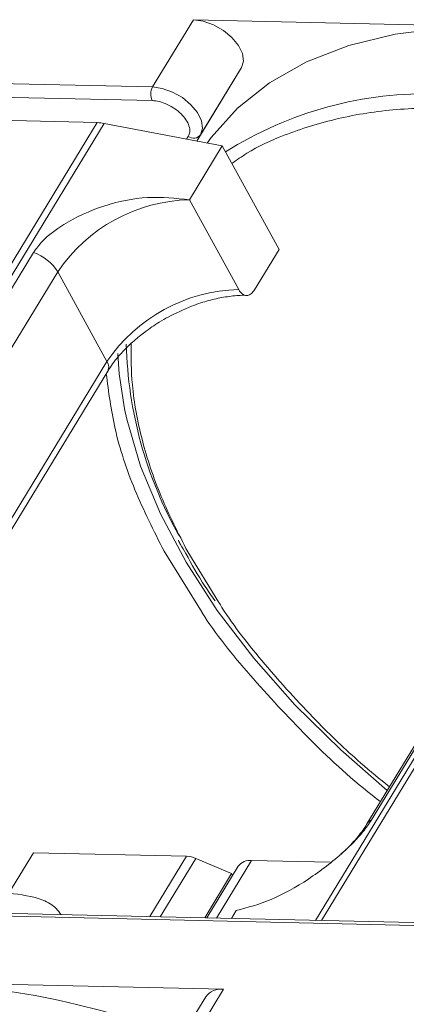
# Model space of a CAD drawing. Header units: millimetres. Extents: x 2145 to 3607, y 659 to 1692.
# Tile 77 of 85: x 3349 to 3366, y 1455 to 1500. Entities that reach past the tile are written whole.
import ezdxf

# ---------------------------------------------------------------- set-up
doc = ezdxf.new("R2010")
doc.units = ezdxf.units.MM

msp = doc.modelspace()

# ---------------------------------------------------------------- linework, layer by layer
at = {"color": 7, "linetype": 'Continuous', "lineweight": 15}
for p, q in [((3356.504, 1499.972), (3354.636, 1496.903)), ((3370.447, 1499.652), (3356.504, 1499.972)), ((3354.636, 1496.903), (3327.179, 1497.533)), ((3358.697, 1497.796), (3356.654, 1494.438)), ((3356.83, 1494.727), (3358.697, 1497.796)), ((3327.389, 1496.905), (3354.622, 1496.281)), ((3352.119, 1495.28), (3330.423, 1459.623)), ((3335.903, 1495.652), (3352.119, 1495.28)), ((3330.756, 1459.615), (3352.436, 1495.245)), ((3352.436, 1495.245), (3357.817, 1494.215)), ((3356.267, 1494.649), (3356.192, 1494.526)), ((3356.654, 1494.438), (3356.83, 1494.727)), ((3383.744, 1494.526), (3362.064, 1458.897)), ((3362.333, 1458.89), (3384.029, 1494.548)), ((3356.323, 1491.76), (3357.817, 1494.215)), ((3357.817, 1494.215), (3360.404, 1489.487)), ((3358.565, 1487.663), (3356.323, 1491.76)), ((3359.283, 1487.646), (3360.404, 1489.487)), ((3349.211, 1489.352), (3333.898, 1464.186)), ((3364.62, 1463.481), (3379.933, 1488.647)), ((3335.005, 1463.309), (3350.318, 1488.475)), ((3352.56, 1484.377), (3350.318, 1488.475)), ((3379.719, 1488.461), (3364.406, 1463.295)), ((3352.56, 1484.377), (3337.247, 1459.212)), ((3337.39, 1458.951), (3352.594, 1483.936)), ((3355.165, 1475.727), (3356.892, 1472.939)), ((3357.664, 1473.392), (3356.242, 1475.702)), ((3348.087, 1460.141), (3349.208, 1461.982)), ((3349.208, 1461.982), (3356.192, 1461.822)), ((3356.192, 1461.822), (3354.517, 1459.07)), ((3356.611, 1461.724), (3354.989, 1459.059)), ((3356.611, 1461.724), (3358.242, 1461.028)), ((3357.554, 1459), (3359.154, 1461.63)), ((3362.73, 1461.547), (3359.154, 1461.63)), ((3358.543, 1461.37), (3357.107, 1459.01)), ((3357.015, 1459.013), (3358.242, 1461.028)), ((3358.286, 1460.947), (3358.242, 1461.028)), ((3358.23, 1458.985), (3358.451, 1459.348)), ((3345.797, 1459.141), (3379.98, 1458.357)), ((3380.163, 1458.481), (3345.98, 1459.266)), ((3357.873, 1455.752), (3343.93, 1456.072)), ((3356.193, 1452.99), (3357.873, 1455.752)), ((3357.06, 1455.406), (3355.191, 1452.336))]:
    msp.add_line(p, q, dxfattribs=at)
at = {"color": 7, "linetype": 'Continuous', "lineweight": 15, "flags": 128}
for points in [[(3358.697, 1497.796), (3358.786, 1498.087), (3358.737, 1498.433), (3358.556, 1498.802), (3358.257, 1499.163), (3357.867, 1499.485), (3357.418, 1499.741), (3356.951, 1499.908), (3356.504, 1499.972)], [(3370.447, 1499.652), (3367.995, 1499.594), (3365.697, 1499.305), (3363.577, 1498.789), (3361.659, 1498.051), (3359.964, 1497.098), (3358.51, 1495.943), (3357.313, 1494.597), (3357.134, 1494.346)], [(3356.83, 1494.727), (3356.918, 1495.018), (3356.87, 1495.364), (3356.688, 1495.733), (3356.389, 1496.094), (3355.999, 1496.416), (3355.551, 1496.672), (3355.083, 1496.839), (3354.636, 1496.903)], [(3353.358, 1482.226), (3353.115, 1483.819), (3353.051, 1484.741)], [(3365.337, 1464.825), (3363.211, 1466.676), (3361.129, 1468.73), (3359.247, 1470.855), (3357.586, 1473.029), (3356.164, 1475.228), (3354.994, 1477.43), (3354.091, 1479.611), (3353.462, 1481.748), (3353.358, 1482.226)]]:
    msp.add_lwpolyline(points, dxfattribs=at)
at = {"color": 7, "linetype": 'Continuous', "lineweight": 15}
for centre, radius, start, end in [((3355.229, 1496.578), 0.676, 151.2883, 206.0774), ((3367.144, 1479.411), 17.186, 88.173, 122.2769), ((3352.068, 1493.357), 1.923, 78.9596, 88.4511), ((3356.508, 1494.975), 0.406, 233.4992, 322.3259), ((3356.491, 1484.323), 7.439, 91.2925, 146.0732), ((3348.568, 1487.403), 2.052, 31.4947, 71.765), ((3358.733, 1480.225), 7.439, 91.2925, 146.0732), ((3372.262, 1485.656), 18.828, 181.473, 209.2705), ((3352.218, 1484.13), 0.422, 332.7392, 35.9387), ((3364.818, 1463.038), 0.486, 114.0436, 148.1804), ((3356.142, 1460.669), 1.154, 66.0507, 87.522), ((3359.074, 1460.97), 0.664, 83.0653, 142.99), ((3342.353, 1418.216), 37.889, 68.9709, 87.6149), ((3357.757, 1454.895), 0.865, 82.2958, 143.7595)]:
    msp.add_arc(centre, radius, start, end, dxfattribs=at)
for points, knots in [([(3354.622, 1496.281), (3354.73, 1496.271), (3354.95, 1496.25), (3355.311, 1496.118), (3355.654, 1495.923), (3355.948, 1495.679), (3356.175, 1495.406), (3356.313, 1495.124), (3356.355, 1494.856), (3356.296, 1494.717), (3356.267, 1494.649)], [0, 0, 0, 0, 0.12225, 0.25, 0.37775, 0.5, 0.62225, 0.75, 0.87775, 1, 1, 1, 1]), ([(3358.255, 1493.415), (3358.478, 1493.574), (3359.187, 1494.078), (3360.775, 1494.802), (3363.031, 1495.507), (3365.695, 1495.937), (3367.619, 1495.953), (3368.566, 1495.961)], [0, 0, 0, 0, 0.088375, 0.281114, 0.527622, 0.767417, 1, 1, 1, 1]), ([(3356.323, 1491.76), (3355.693, 1491.828), (3354.431, 1491.965), (3352.385, 1491.541), (3350.751, 1490.791), (3349.688, 1490.005), (3349.34, 1489.529), (3349.211, 1489.352)], [0, 0, 0, 0, 0.249096, 0.498243, 0.745205, 0.90541, 1, 1, 1, 1]), ([(3359.283, 1487.646), (3359.238, 1487.584), (3359.146, 1487.46), (3358.975, 1487.385), (3358.803, 1487.406), (3358.661, 1487.51), (3358.592, 1487.619), (3358.565, 1487.663)], [0, 0, 0, 0, 0.2146939, 0.4293877, 0.6440816, 0.8587754, 1, 1, 1, 1]), ([(3355.348, 1486.412), (3355.699, 1486.587), (3356.191, 1486.834), (3356.929, 1487.093), (3357.543, 1487.263), (3358.225, 1487.372), (3358.692, 1487.414), (3358.9, 1487.395), (3358.915, 1487.394)], [0, 0, 0, 0, 0.2883909, 0.4047397, 0.5943224, 0.7855438, 0.9847734, 1, 1, 1, 1]), ([(3352.609, 1483.939), (3352.658, 1484.024), (3352.829, 1484.323), (3353.236, 1484.802), (3353.763, 1485.315), (3354.318, 1485.764), (3354.844, 1486.126), (3355.213, 1486.335), (3355.348, 1486.412)], [0, 0, 0, 0, 0.097286, 0.340622, 0.525469, 0.686972, 0.885597, 1, 1, 1, 1]), ([(3356.242, 1475.702), (3355.813, 1476.547), (3354.942, 1478.263), (3354.108, 1480.822), (3353.662, 1483.162), (3353.663, 1484.582), (3353.664, 1485.203)], [0, 0, 0, 0, 0.255322, 0.518562, 0.789217, 1, 1, 1, 1]), ([(3352.527, 1483.827), (3352.635, 1482.996), (3352.856, 1481.282), (3353.744, 1478.55), (3354.693, 1476.664), (3355.165, 1475.727)], [0, 0, 0, 0, 0.321295, 0.662487, 1, 1, 1, 1]), ([(3355.82, 1476.23), (3355.85, 1476.166), (3355.943, 1475.967), (3356.068, 1475.766), (3356.152, 1475.629)], [0, 0, 0, 0, 0.3174674, 1, 1, 1, 1]), ([(3356.152, 1475.629), (3356.426, 1475.133), (3356.824, 1474.408), (3357.328, 1473.69), (3357.486, 1473.465)], [0, 0, 0, 0, 0.685846, 1, 1, 1, 1]), ([(3365.434, 1464.984), (3364.996, 1465.343), (3363.816, 1466.312), (3361.877, 1468.178), (3359.743, 1470.549), (3358.288, 1472.371), (3357.71, 1473.317), (3357.664, 1473.392)], [0, 0, 0, 0, 0.139905, 0.376826, 0.679842, 0.974606, 1, 1, 1, 1]), ([(3356.892, 1472.939), (3356.896, 1472.934), (3357.493, 1471.969), (3359.064, 1470.049), (3361.643, 1467.264), (3363.683, 1465.329), (3364.896, 1464.407), (3365.024, 1464.31)], [0, 0, 0, 0, 0.001708, 0.316913, 0.637904, 0.961869, 1, 1, 1, 1]), ([(3358.451, 1459.348), (3358.969, 1459.485), (3360.006, 1459.759), (3361.753, 1460.729), (3363.191, 1461.839), (3364.156, 1462.804), (3364.494, 1463.298), (3364.62, 1463.481)], [0, 0, 0, 0, 0.249096, 0.498243, 0.745205, 0.90541, 1, 1, 1, 1]), ([(3364.404, 1463.294), (3364.4, 1463.288), (3364.306, 1463.104), (3363.992, 1462.702), (3363.591, 1462.243), (3363.297, 1461.988), (3363.219, 1461.92)], [0, 0, 0, 0, 0.014876, 0.423831, 0.846052, 1, 1, 1, 1]), ([(3350.463, 1459.163), (3350.396, 1459.256), (3350.196, 1459.529), (3349.484, 1459.964), (3348.638, 1460.071), (3348.087, 1460.141)], [0, 0, 0, 0, 0.152259, 0.448917, 1, 1, 1, 1])]:
    msp.add_open_spline(points, degree=3, knots=knots, dxfattribs=at)

doc.saveas('drawing.dxf')
